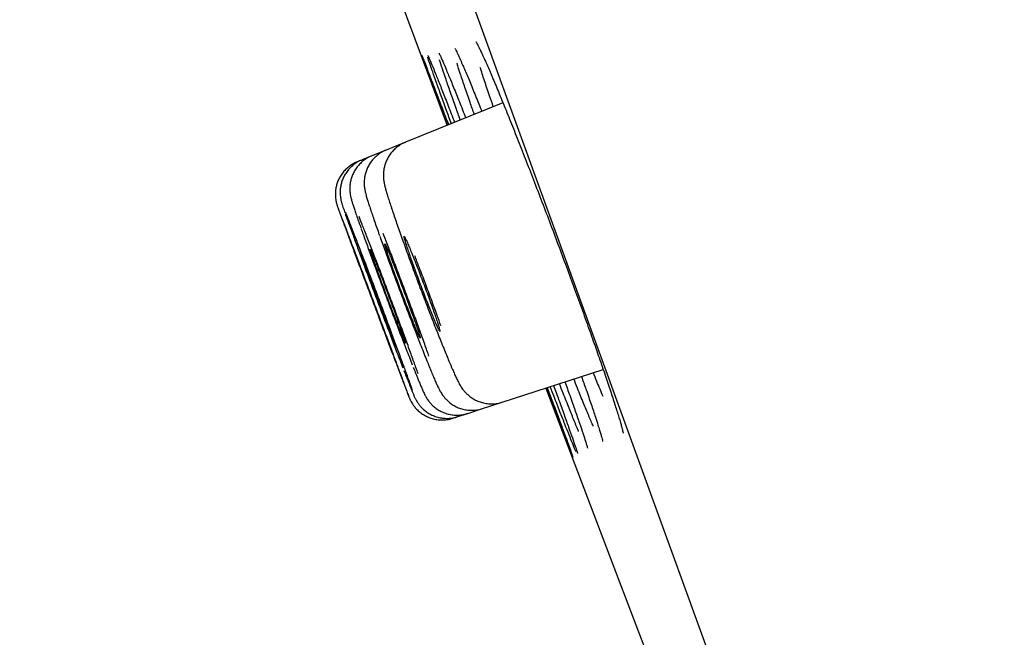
# Model space of a CAD drawing. Header units: millimetres. Extents: x 8 to 1091, y 12 to 2370.
# Tile 47 of 88: x 80 to 92, y 2236 to 2243. Entities that reach past the tile are written whole.
import ezdxf

# ---------------------------------------------------------------- set-up
doc = ezdxf.new("R2010")
doc.units = ezdxf.units.MM

msp = doc.modelspace()

# ---------------------------------------------------------------- linework, layer by layer
at = {"color": 7, "linetype": 'Continuous', "lineweight": 30}
for p, q in [((99.579, 2204.854), (64.265, 2301.877)), ((85.849, 2242.395), (84.738, 2241.946)), ((84.738, 2241.946), (84.519, 2241.857)), ((84.519, 2241.857), (84.354, 2241.791)), ((84.244, 2241.746), (84.189, 2241.724)), ((84.354, 2241.791), (84.244, 2241.746)), ((85.842, 2238.986), (86.991, 2239.359)), ((85.616, 2238.912), (85.842, 2238.986)), ((85.278, 2238.802), (85.334, 2238.821)), ((85.334, 2238.821), (85.447, 2238.857)), ((85.447, 2238.857), (85.616, 2238.912))]:
    msp.add_line(p, q, dxfattribs=at)
at = {"color": 7, "linetype": 'Continuous', "lineweight": 30, "flags": 128}
for points in [[(83.328, 2247.206), (84.476, 2244.113), (85.214, 2242.138)], [(84.995, 2242.932), (84.995, 2242.932), (84.996, 2242.929), (85.001, 2242.919), (85.001, 2242.919), (85.001, 2242.919)], [(86.339, 2239.147), (87.101, 2237.136), (88.259, 2234.099)]]:
    msp.add_lwpolyline(points, dxfattribs=at)
at = {"color": 7, "linetype": 'Continuous', "lineweight": 30}
msp.add_arc((-267.609, 2125.748), 395.3, 9.59857, 27.45536, dxfattribs=at)
for points, knots in [([(85.541, 2243.09), (85.542, 2243.09), (85.542, 2243.089), (85.547, 2243.08), (85.557, 2243.064), (85.57, 2243.038), (85.588, 2243.002), (85.609, 2242.956), (85.631, 2242.908), (85.647, 2242.872), (85.653, 2242.858)], [0, 0, 0, 0, 0.072988, 0.175242, 0.296234, 0.433061, 0.581149, 0.736199, 0.895135, 1, 1, 1, 1]), ([(85.12, 2242.96), (85.12, 2242.96), (85.12, 2242.96), (85.124, 2242.952), (85.132, 2242.936), (85.14, 2242.918), (85.147, 2242.903), (85.149, 2242.899)], [0, 0, 0, 0, 0.12596, 0.336228, 0.593302, 0.888681, 1, 1, 1, 1]), ([(85.301, 2243.015), (85.302, 2243.014), (85.302, 2243.014), (85.307, 2243.004), (85.316, 2242.988), (85.329, 2242.961), (85.344, 2242.928), (85.357, 2242.901), (85.362, 2242.889)], [0, 0, 0, 0, 0.105928, 0.251039, 0.424373, 0.620826, 0.832925, 1, 1, 1, 1]), ([(84.924, 2242.937), (84.925, 2242.934), (84.928, 2242.927), (84.946, 2242.883), (84.975, 2242.809), (85.014, 2242.706), (85.063, 2242.578), (85.122, 2242.424), (85.177, 2242.279), (85.216, 2242.179), (85.229, 2242.144)], [0, 0, 0, 0, 0.08771, 0.22744, 0.367173, 0.507352, 0.647085, 0.786826, 0.927013, 1, 1, 1, 1]), ([(85.216, 2242.139), (85.197, 2242.19), (85.154, 2242.306), (85.096, 2242.462), (85.042, 2242.61), (84.996, 2242.732), (84.961, 2242.829), (84.937, 2242.895), (84.925, 2242.93), (84.924, 2242.934), (84.924, 2242.934)], [0, 0, 0, 0, 0.1122838, 0.2555315, 0.3992359, 0.5424836, 0.685724, 0.8294212, 0.9726617, 1, 1, 1, 1]), ([(85.261, 2242.157), (85.243, 2242.208), (85.201, 2242.323), (85.144, 2242.479), (85.091, 2242.627), (85.047, 2242.751), (85.015, 2242.845), (84.996, 2242.899), (84.992, 2242.914), (84.992, 2242.915)], [0, 0, 0, 0, 0.131978, 0.302171, 0.472907, 0.643099, 0.813292, 0.984028, 1, 1, 1, 1]), ([(84.997, 2242.929), (85.001, 2242.92), (85.011, 2242.898), (85.039, 2242.83), (85.08, 2242.729), (85.131, 2242.601), (85.191, 2242.448), (85.247, 2242.304), (85.285, 2242.205), (85.298, 2242.172)], [0, 0, 0, 0, 0.1015008, 0.2645647, 0.4281486, 0.5912126, 0.7542932, 0.9178938, 1, 1, 1, 1]), ([(85.363, 2242.198), (85.346, 2242.247), (85.305, 2242.36), (85.251, 2242.515), (85.199, 2242.664), (85.158, 2242.785), (85.134, 2242.858), (85.127, 2242.882), (85.127, 2242.883)], [0, 0, 0, 0, 0.155486, 0.364439, 0.574058, 0.78301, 0.991984, 1, 1, 1, 1]), ([(85.145, 2242.908), (85.151, 2242.896), (85.167, 2242.86), (85.204, 2242.771), (85.256, 2242.646), (85.318, 2242.493), (85.374, 2242.352), (85.412, 2242.255), (85.425, 2242.223)], [0, 0, 0, 0, 0.107057, 0.306745, 0.505798, 0.704876, 0.904589, 1, 1, 1, 1]), ([(85.523, 2242.263), (85.506, 2242.309), (85.467, 2242.42), (85.415, 2242.574), (85.365, 2242.721), (85.336, 2242.811), (85.325, 2242.845), (85.325, 2242.845)], [0, 0, 0, 0, 0.189438, 0.457156, 0.725727, 0.993445, 1, 1, 1, 1]), ([(85.358, 2242.898), (85.367, 2242.878), (85.39, 2242.826), (85.439, 2242.713), (85.501, 2242.562), (85.558, 2242.422), (85.596, 2242.327), (85.608, 2242.297)], [0, 0, 0, 0, 0.153661, 0.398424, 0.643218, 0.888793, 1, 1, 1, 1]), ([(85.65, 2242.867), (85.659, 2242.845), (85.687, 2242.783), (85.743, 2242.652), (85.814, 2242.481), (85.893, 2242.288), (85.978, 2242.076), (86.068, 2241.85), (86.161, 2241.611), (86.257, 2241.362), (86.355, 2241.107), (86.452, 2240.849), (86.549, 2240.59), (86.643, 2240.336), (86.733, 2240.088), (86.819, 2239.849), (86.899, 2239.624), (86.973, 2239.413), (87.038, 2239.223), (87.087, 2239.075), (87.111, 2239.002), (87.119, 2238.976)], [0, 0, 0, 0, 0.0300401, 0.0853801, 0.1408967, 0.1962366, 0.2515622, 0.3070643, 0.3623897, 0.4176866, 0.47316, 0.5284568, 0.5837233, 0.6391662, 0.6944327, 0.7496806, 0.8051046, 0.8603526, 0.9156016, 0.9710267, 1, 1, 1, 1]), ([(85.739, 2242.35), (85.725, 2242.393), (85.688, 2242.5), (85.638, 2242.648), (85.603, 2242.755), (85.59, 2242.798), (85.59, 2242.798)], [0, 0, 0, 0, 0.24232, 0.618079, 0.995036, 1, 1, 1, 1]), ([(84.739, 2241.944), (84.732, 2241.942), (84.705, 2241.932), (84.665, 2241.908), (84.618, 2241.872), (84.58, 2241.832), (84.548, 2241.788), (84.524, 2241.743), (84.506, 2241.698), (84.495, 2241.655), (84.489, 2241.615), (84.486, 2241.579), (84.487, 2241.548), (84.489, 2241.521), (84.493, 2241.497), (84.497, 2241.473), (84.503, 2241.445), (84.513, 2241.409), (84.525, 2241.364), (84.542, 2241.309), (84.562, 2241.248), (84.585, 2241.179), (84.61, 2241.105), (84.637, 2241.026), (84.666, 2240.943), (84.697, 2240.856), (84.73, 2240.765), (84.764, 2240.67), (84.8, 2240.572), (84.828, 2240.494), (84.845, 2240.449), (84.849, 2240.438)], [0, 0, 0, 0, 0.01055, 0.038534, 0.065294, 0.090965, 0.11561, 0.139236, 0.161791, 0.183126, 0.202988, 0.221231, 0.238343, 0.255592, 0.274306, 0.296532, 0.325766, 0.37048, 0.425266, 0.477317, 0.532289, 0.584903, 0.636343, 0.686972, 0.736892, 0.78612, 0.834836, 0.884021, 0.93373, 0.983788, 1, 1, 1, 1]), ([(84.519, 2241.856), (84.514, 2241.854), (84.489, 2241.846), (84.45, 2241.822), (84.403, 2241.787), (84.364, 2241.747), (84.332, 2241.704), (84.307, 2241.659), (84.288, 2241.614), (84.276, 2241.57), (84.27, 2241.529), (84.267, 2241.492), (84.268, 2241.46), (84.27, 2241.434), (84.274, 2241.411), (84.278, 2241.39), (84.283, 2241.368), (84.29, 2241.338), (84.301, 2241.3), (84.317, 2241.251), (84.335, 2241.197), (84.355, 2241.136), (84.379, 2241.067), (84.405, 2240.992), (84.426, 2240.931), (84.44, 2240.892), (84.444, 2240.882)], [0, 0, 0, 0, 0.010809, 0.049456, 0.086385, 0.121788, 0.155756, 0.188306, 0.219378, 0.2488, 0.276215, 0.301144, 0.323665, 0.345104, 0.367587, 0.393071, 0.425212, 0.470734, 0.553123, 0.62503, 0.693862, 0.766362, 0.83713, 0.906834, 0.975655, 1, 1, 1, 1]), ([(84.19, 2241.723), (84.181, 2241.719), (84.153, 2241.709), (84.111, 2241.682), (84.065, 2241.646), (84.028, 2241.606), (83.997, 2241.562), (83.973, 2241.517), (83.956, 2241.472), (83.945, 2241.427), (83.94, 2241.385), (83.939, 2241.346), (83.941, 2241.311), (83.945, 2241.283), (83.95, 2241.262), (83.953, 2241.247), (83.957, 2241.236), (83.959, 2241.227), (83.962, 2241.219), (83.964, 2241.213), (83.966, 2241.208), (83.966, 2241.206)], [0, 0, 0, 0, 0.039985, 0.122258, 0.200903, 0.27627, 0.348511, 0.417632, 0.483516, 0.545918, 0.604439, 0.658431, 0.706698, 0.746782, 0.776986, 0.801657, 0.826369, 0.857271, 0.900656, 0.971302, 1, 1, 1, 1]), ([(84.245, 2241.745), (84.239, 2241.743), (84.215, 2241.735), (84.175, 2241.711), (84.129, 2241.676), (84.089, 2241.636), (84.057, 2241.593), (84.032, 2241.548), (84.014, 2241.503), (84.002, 2241.458), (83.995, 2241.416), (83.993, 2241.377), (83.995, 2241.344), (83.998, 2241.317), (84.002, 2241.296), (84.005, 2241.279), (84.009, 2241.265), (84.013, 2241.251), (84.018, 2241.233), (84.026, 2241.208), (84.036, 2241.179), (84.045, 2241.154), (84.048, 2241.145)], [0, 0, 0, 0, 0.016935, 0.078052, 0.136427, 0.192359, 0.245985, 0.29733, 0.346319, 0.392767, 0.436306, 0.476188, 0.51108, 0.540319, 0.566155, 0.592536, 0.62272, 0.661761, 0.718886, 0.822218, 0.932648, 1, 1, 1, 1]), ([(84.354, 2241.789), (84.343, 2241.785), (84.312, 2241.773), (84.269, 2241.744), (84.224, 2241.707), (84.188, 2241.666), (84.158, 2241.622), (84.135, 2241.577), (84.119, 2241.532), (84.109, 2241.489), (84.104, 2241.448), (84.103, 2241.412), (84.105, 2241.382), (84.108, 2241.358), (84.111, 2241.337), (84.115, 2241.319), (84.12, 2241.301), (84.126, 2241.278), (84.135, 2241.248), (84.148, 2241.208), (84.165, 2241.159), (84.18, 2241.114), (84.191, 2241.082), (84.194, 2241.073)], [0, 0, 0, 0, 0.031005, 0.080351, 0.127556, 0.172817, 0.216216, 0.257743, 0.297296, 0.334629, 0.369231, 0.400271, 0.427474, 0.452436, 0.478102, 0.50697, 0.543292, 0.594596, 0.683107, 0.77611, 0.864947, 0.958558, 1, 1, 1, 1]), ([(84.658, 2239.358), (84.674, 2239.317), (84.705, 2239.236), (84.74, 2239.144), (84.765, 2239.079), (84.779, 2239.043), (84.782, 2239.039), (84.772, 2239.065), (84.752, 2239.122), (84.721, 2239.207), (84.679, 2239.318), (84.629, 2239.452), (84.572, 2239.606), (84.509, 2239.774), (84.442, 2239.952), (84.374, 2240.135), (84.305, 2240.318), (84.238, 2240.496), (84.175, 2240.663), (84.117, 2240.815), (84.067, 2240.947), (84.025, 2241.057), (83.994, 2241.138), (83.974, 2241.189), (83.97, 2241.2), (83.968, 2241.204)], [0, 0, 0, 0, 0.044141, 0.088281, 0.132422, 0.176563, 0.220702, 0.264841, 0.308977, 0.353114, 0.397251, 0.441387, 0.485525, 0.529662, 0.573802, 0.617942, 0.662084, 0.706226, 0.75037, 0.794514, 0.838658, 0.882802, 0.926944, 0.971086, 1, 1, 1, 1]), ([(83.97, 2241.197), (83.973, 2241.188), (83.98, 2241.169), (84.004, 2241.104), (84.039, 2241.009), (84.083, 2240.889), (84.136, 2240.747), (84.196, 2240.588), (84.26, 2240.415), (84.328, 2240.234), (84.397, 2240.051), (84.465, 2239.869), (84.531, 2239.695), (84.584, 2239.553), (84.627, 2239.442), (84.648, 2239.386), (84.658, 2239.358)], [0, 0, 0, 0, 0.060376, 0.137081, 0.213783, 0.290486, 0.36719, 0.443893, 0.520601, 0.597308, 0.67402, 0.750731, 0.827446, 0.904162, 0.952081, 1, 1, 1, 1]), ([(84.052, 2241.136), (84.053, 2241.131), (84.062, 2241.104), (84.09, 2241.028), (84.133, 2240.909), (84.185, 2240.766), (84.244, 2240.606), (84.308, 2240.433), (84.376, 2240.252), (84.445, 2240.068), (84.514, 2239.886), (84.58, 2239.712), (84.634, 2239.57), (84.677, 2239.459), (84.698, 2239.403), (84.709, 2239.376)], [0, 0, 0, 0, 0.019381, 0.106552, 0.193723, 0.280889, 0.368055, 0.45522, 0.542386, 0.629557, 0.716729, 0.803909, 0.891089, 0.945544, 1, 1, 1, 1]), ([(84.819, 2239.117), (84.816, 2239.126), (84.807, 2239.152), (84.781, 2239.228), (84.741, 2239.338), (84.691, 2239.473), (84.635, 2239.627), (84.572, 2239.796), (84.506, 2239.974), (84.437, 2240.158), (84.368, 2240.341), (84.301, 2240.519), (84.237, 2240.686), (84.178, 2240.838), (84.127, 2240.97), (84.085, 2241.077), (84.066, 2241.126), (84.057, 2241.149)], [0, 0, 0, 0, 0.0358222, 0.1051987, 0.1745685, 0.2439384, 0.313305, 0.3826716, 0.4520397, 0.5214078, 0.5907815, 0.6601552, 0.7295362, 0.7989172, 0.8683039, 0.9376906, 1, 1, 1, 1]), ([(84.194, 2241.073), (84.198, 2241.061), (84.209, 2241.031), (84.222, 2240.995), (84.23, 2240.973)], [0, 0, 0, 0, 0.372288, 1, 1, 1, 1]), ([(84.882, 2239.309), (84.874, 2239.332), (84.853, 2239.391), (84.81, 2239.513), (84.754, 2239.667), (84.692, 2239.836), (84.625, 2240.016), (84.556, 2240.2), (84.487, 2240.384), (84.419, 2240.562), (84.354, 2240.73), (84.295, 2240.882), (84.246, 2241.008), (84.22, 2241.071), (84.209, 2241.1)], [0, 0, 0, 0, 0.056441, 0.143694, 0.230933, 0.318172, 0.405406, 0.49264, 0.57988, 0.667121, 0.754377, 0.841632, 0.928905, 1, 1, 1, 1]), ([(84.232, 2240.965), (84.234, 2240.959), (84.251, 2240.914), (84.289, 2240.806), (84.347, 2240.647), (84.411, 2240.473), (84.479, 2240.292), (84.548, 2240.107), (84.617, 2239.924), (84.684, 2239.75), (84.739, 2239.608), (84.783, 2239.496), (84.805, 2239.44), (84.816, 2239.412)], [0, 0, 0, 0, 0.0160021, 0.1223904, 0.2287787, 0.335157, 0.4415353, 0.5479174, 0.6542996, 0.7606975, 0.8670956, 0.9335478, 1, 1, 1, 1]), ([(84.447, 2240.872), (84.448, 2240.871), (84.465, 2240.822), (84.506, 2240.709), (84.569, 2240.536), (84.637, 2240.353), (84.707, 2240.168), (84.776, 2239.984), (84.844, 2239.808), (84.9, 2239.666), (84.944, 2239.553), (84.966, 2239.497), (84.978, 2239.469)], [0, 0, 0, 0, 0.002856, 0.123757, 0.24463, 0.365503, 0.486372, 0.607241, 0.728132, 0.849024, 0.924512, 1, 1, 1, 1]), ([(85.006, 2239.508), (84.999, 2239.529), (84.976, 2239.594), (84.929, 2239.726), (84.868, 2239.895), (84.801, 2240.075), (84.732, 2240.26), (84.662, 2240.445), (84.594, 2240.624), (84.533, 2240.781), (84.498, 2240.868), (84.483, 2240.906)], [0, 0, 0, 0, 0.058011, 0.179435, 0.300859, 0.422261, 0.543664, 0.665071, 0.786478, 0.907914, 1, 1, 1, 1]), ([(84.811, 2240.681), (84.802, 2240.704), (84.783, 2240.748), (84.761, 2240.801), (84.743, 2240.842), (84.73, 2240.868), (84.723, 2240.878), (84.721, 2240.873), (84.726, 2240.853), (84.736, 2240.818), (84.752, 2240.769), (84.772, 2240.708), (84.797, 2240.637), (84.825, 2240.556), (84.857, 2240.47), (84.89, 2240.379), (84.925, 2240.288), (84.959, 2240.197), (84.993, 2240.111), (85.024, 2240.031), (85.053, 2239.959), (85.079, 2239.898), (85.1, 2239.849), (85.116, 2239.814), (85.126, 2239.794), (85.131, 2239.79), (85.131, 2239.8), (85.124, 2239.826), (85.112, 2239.866), (85.094, 2239.92), (85.072, 2239.985), (85.046, 2240.06), (85.016, 2240.143), (84.984, 2240.232), (84.95, 2240.323), (84.915, 2240.414), (84.881, 2240.503), (84.845, 2240.595), (84.823, 2240.651), (84.811, 2240.681)], [0, 0, 0, 0, 0.026864, 0.053729, 0.080593, 0.107457, 0.134325, 0.161194, 0.188059, 0.214925, 0.24178, 0.268635, 0.295476, 0.322317, 0.349147, 0.375977, 0.402803, 0.42963, 0.456462, 0.483294, 0.510139, 0.536984, 0.563842, 0.590701, 0.617568, 0.644436, 0.671303, 0.698171, 0.72503, 0.751889, 0.778734, 0.80558, 0.832412, 0.859245, 0.886071, 0.912898, 0.939727, 0.966557, 1, 1, 1, 1]), ([(84.418, 2240.53), (84.41, 2240.553), (84.392, 2240.597), (84.371, 2240.651), (84.354, 2240.691), (84.342, 2240.718), (84.336, 2240.729), (84.335, 2240.726), (84.341, 2240.707), (84.352, 2240.673), (84.368, 2240.626), (84.389, 2240.567), (84.414, 2240.497), (84.443, 2240.418), (84.474, 2240.333), (84.507, 2240.244), (84.541, 2240.153), (84.575, 2240.064), (84.608, 2239.978), (84.639, 2239.898), (84.667, 2239.827), (84.691, 2239.766), (84.711, 2239.717), (84.726, 2239.681), (84.735, 2239.66), (84.739, 2239.654), (84.737, 2239.664), (84.73, 2239.688), (84.717, 2239.727), (84.699, 2239.779), (84.676, 2239.843), (84.65, 2239.916), (84.62, 2239.998), (84.588, 2240.085), (84.554, 2240.175), (84.52, 2240.265), (84.487, 2240.353), (84.452, 2240.445), (84.43, 2240.5), (84.418, 2240.53)], [0, 0, 0, 0, 0.026855, 0.05371, 0.080565, 0.107421, 0.134276, 0.161131, 0.187983, 0.214835, 0.241682, 0.268529, 0.295371, 0.322214, 0.349053, 0.375893, 0.402733, 0.429574, 0.456418, 0.483263, 0.510113, 0.536963, 0.563817, 0.590671, 0.617526, 0.644382, 0.671235, 0.698089, 0.724937, 0.751786, 0.77863, 0.805473, 0.832313, 0.859153, 0.885993, 0.912833, 0.939676, 0.966519, 1, 1, 1, 1]), ([(84.587, 2240.595), (84.578, 2240.618), (84.56, 2240.663), (84.538, 2240.716), (84.521, 2240.756), (84.508, 2240.782), (84.502, 2240.793), (84.501, 2240.789), (84.506, 2240.769), (84.516, 2240.735), (84.532, 2240.687), (84.553, 2240.627), (84.578, 2240.556), (84.606, 2240.477), (84.638, 2240.391), (84.671, 2240.301), (84.705, 2240.21), (84.739, 2240.12), (84.773, 2240.034), (84.804, 2239.954), (84.832, 2239.883), (84.857, 2239.822), (84.877, 2239.773), (84.893, 2239.738), (84.903, 2239.718), (84.907, 2239.712), (84.906, 2239.723), (84.899, 2239.748), (84.886, 2239.787), (84.869, 2239.84), (84.846, 2239.904), (84.82, 2239.979), (84.79, 2240.061), (84.758, 2240.148), (84.724, 2240.239), (84.69, 2240.33), (84.656, 2240.418), (84.621, 2240.51), (84.599, 2240.565), (84.587, 2240.595)], [0, 0, 0, 0, 0.026859, 0.053719, 0.080578, 0.107437, 0.134299, 0.16116, 0.188018, 0.214876, 0.241726, 0.268576, 0.295418, 0.322259, 0.349094, 0.375929, 0.402763, 0.429598, 0.456437, 0.483276, 0.510124, 0.536972, 0.563829, 0.590685, 0.617546, 0.644407, 0.671266, 0.698126, 0.724979, 0.751832, 0.778676, 0.80552, 0.832356, 0.859193, 0.886027, 0.912861, 0.939698, 0.966535, 1, 1, 1, 1]), ([(84.246, 2240.467), (84.237, 2240.489), (84.22, 2240.534), (84.2, 2240.587), (84.185, 2240.628), (84.175, 2240.653), (84.17, 2240.665), (84.171, 2240.663), (84.171, 2240.662)], [0, 0, 0, 0, 0.18964, 0.379279, 0.568919, 0.758559, 0.948191, 1, 1, 1, 1]), ([(84.172, 2240.66), (84.173, 2240.654), (84.177, 2240.644), (84.19, 2240.61), (84.207, 2240.564), (84.229, 2240.505), (84.255, 2240.435), (84.284, 2240.357), (84.315, 2240.272), (84.349, 2240.183), (84.383, 2240.093), (84.416, 2240.004), (84.448, 2239.919), (84.478, 2239.84), (84.505, 2239.769), (84.528, 2239.708), (84.547, 2239.659), (84.561, 2239.623), (84.565, 2239.611), (84.568, 2239.605)], [0, 0, 0, 0, 0.05882, 0.117639, 0.176458, 0.235276, 0.294095, 0.352915, 0.411736, 0.470558, 0.529384, 0.588209, 0.647037, 0.705865, 0.764694, 0.823522, 0.882349, 0.941176, 1, 1, 1, 1]), ([(84.304, 2240.489), (84.296, 2240.511), (84.278, 2240.556), (84.258, 2240.609), (84.241, 2240.649), (84.231, 2240.675), (84.226, 2240.686), (84.226, 2240.684), (84.226, 2240.683)], [0, 0, 0, 0, 0.189493, 0.378987, 0.56848, 0.757974, 0.947461, 1, 1, 1, 1]), ([(84.226, 2240.681), (84.228, 2240.675), (84.231, 2240.665), (84.243, 2240.631), (84.26, 2240.584), (84.281, 2240.525), (84.307, 2240.455), (84.336, 2240.376), (84.367, 2240.292), (84.4, 2240.203), (84.434, 2240.113), (84.468, 2240.023), (84.5, 2239.938), (84.531, 2239.858), (84.558, 2239.787), (84.582, 2239.726), (84.601, 2239.678), (84.616, 2239.642), (84.621, 2239.63), (84.623, 2239.624)], [0, 0, 0, 0, 0.058825, 0.117651, 0.17647, 0.235289, 0.294104, 0.35292, 0.411735, 0.470551, 0.52937, 0.588189, 0.647014, 0.70584, 0.76467, 0.823501, 0.882335, 0.941168, 1, 1, 1, 1]), ([(85.142, 2239.857), (85.128, 2239.895), (85.094, 2239.989), (85.034, 2240.153), (84.965, 2240.339), (84.901, 2240.508), (84.861, 2240.61), (84.845, 2240.653)], [0, 0, 0, 0, 0.1553188, 0.3826105, 0.6099024, 0.8371868, 1, 1, 1, 1]), ([(84.626, 2239.619), (84.626, 2239.619), (84.627, 2239.617), (84.624, 2239.627), (84.617, 2239.65), (84.603, 2239.689), (84.585, 2239.74), (84.561, 2239.804), (84.535, 2239.877), (84.505, 2239.958), (84.472, 2240.045), (84.439, 2240.134), (84.405, 2240.225), (84.372, 2240.312), (84.337, 2240.404), (84.316, 2240.458), (84.304, 2240.489)], [0, 0, 0, 0, 0.007523, 0.08245, 0.157377, 0.232296, 0.307215, 0.382128, 0.457041, 0.531952, 0.606863, 0.681778, 0.756693, 0.831615, 0.906537, 1, 1, 1, 1]), ([(84.57, 2239.6), (84.57, 2239.6), (84.571, 2239.597), (84.568, 2239.607), (84.56, 2239.63), (84.545, 2239.669), (84.526, 2239.72), (84.503, 2239.783), (84.475, 2239.856), (84.445, 2239.937), (84.413, 2240.024), (84.379, 2240.113), (84.345, 2240.203), (84.312, 2240.291), (84.278, 2240.382), (84.257, 2240.437), (84.246, 2240.467)], [0, 0, 0, 0, 0.007717, 0.082618, 0.157519, 0.232418, 0.307316, 0.382215, 0.457113, 0.532015, 0.606916, 0.681822, 0.756728, 0.831637, 0.906547, 1, 1, 1, 1]), ([(84.849, 2240.438), (84.858, 2240.415), (84.879, 2240.358), (84.913, 2240.267), (84.952, 2240.166), (84.989, 2240.067), (85.026, 2239.972), (85.062, 2239.879), (85.098, 2239.788), (85.133, 2239.701), (85.166, 2239.618), (85.197, 2239.541), (85.227, 2239.469), (85.25, 2239.414), (85.263, 2239.384), (85.268, 2239.373)], [0, 0, 0, 0, 0.055802, 0.137921, 0.219376, 0.299898, 0.379327, 0.459487, 0.540593, 0.622495, 0.705011, 0.787959, 0.871221, 0.95482, 1, 1, 1, 1]), ([(84.827, 2239.382), (84.831, 2239.374), (84.843, 2239.342), (84.861, 2239.299), (84.874, 2239.266), (84.879, 2239.253)], [0, 0, 0, 0, 0.163282, 0.651994, 1, 1, 1, 1]), ([(84.979, 2239.467), (84.982, 2239.459), (84.995, 2239.425), (85.016, 2239.375), (85.034, 2239.33), (85.044, 2239.307), (85.046, 2239.303)], [0, 0, 0, 0, 0.128474, 0.528246, 0.907616, 1, 1, 1, 1]), ([(85.268, 2239.373), (85.272, 2239.364), (85.284, 2239.335), (85.303, 2239.292), (85.326, 2239.245), (85.344, 2239.209), (85.36, 2239.179), (85.373, 2239.158), (85.388, 2239.136), (85.407, 2239.112), (85.432, 2239.085), (85.464, 2239.056), (85.503, 2239.028), (85.549, 2239.002), (85.601, 2238.983), (85.656, 2238.97), (85.714, 2238.965), (85.772, 2238.969), (85.815, 2238.977), (85.837, 2238.985), (85.841, 2238.987)], [0, 0, 0, 0, 0.0507981, 0.152932, 0.2594797, 0.3802323, 0.4364992, 0.4786729, 0.5172433, 0.5544139, 0.5919801, 0.6332428, 0.6789355, 0.7275865, 0.7781025, 0.829879, 0.882453, 0.9355049, 0.9888256, 1, 1, 1, 1]), ([(84.721, 2239.345), (84.729, 2239.323), (84.747, 2239.278), (84.762, 2239.241), (84.769, 2239.222)], [0, 0, 0, 0, 0.5024995, 1, 1, 1, 1]), ([(84.879, 2239.253), (84.883, 2239.243), (84.894, 2239.216), (84.911, 2239.176), (84.929, 2239.134), (84.943, 2239.103), (84.954, 2239.078), (84.964, 2239.06), (84.974, 2239.041), (84.986, 2239.022), (85.002, 2238.999), (85.023, 2238.972), (85.052, 2238.943), (85.089, 2238.912), (85.133, 2238.885), (85.183, 2238.862), (85.237, 2238.846), (85.294, 2238.838), (85.352, 2238.838), (85.404, 2238.845), (85.434, 2238.855), (85.447, 2238.859)], [0, 0, 0, 0, 0.04875, 0.144423, 0.24261, 0.347617, 0.412004, 0.463059, 0.495054, 0.52515, 0.554785, 0.587177, 0.625522, 0.66871, 0.714644, 0.762792, 0.81252, 0.863246, 0.914576, 0.966257, 1, 1, 1, 1]), ([(85.046, 2239.303), (85.05, 2239.294), (85.061, 2239.266), (85.079, 2239.224), (85.099, 2239.18), (85.116, 2239.144), (85.131, 2239.115), (85.146, 2239.09), (85.16, 2239.068), (85.177, 2239.045), (85.201, 2239.018), (85.232, 2238.988), (85.27, 2238.959), (85.315, 2238.933), (85.366, 2238.912), (85.421, 2238.898), (85.479, 2238.892), (85.537, 2238.895), (85.584, 2238.902), (85.609, 2238.911), (85.616, 2238.914)], [0, 0, 0, 0, 0.049904, 0.149081, 0.251725, 0.364737, 0.445648, 0.487224, 0.521599, 0.5553, 0.590437, 0.630446, 0.675217, 0.722849, 0.772441, 0.823408, 0.875246, 0.927609, 0.980272, 1, 1, 1, 1]), ([(86.744, 2239.279), (86.761, 2239.229), (86.802, 2239.114), (86.855, 2238.96), (86.901, 2238.822), (86.923, 2238.753), (86.932, 2238.724)], [0, 0, 0, 0, 0.218121, 0.503401, 0.787775, 1, 1, 1, 1]), ([(86.99, 2239.052), (86.967, 2239.107), (86.932, 2239.19), (86.892, 2239.289), (86.878, 2239.322)], [0, 0, 0, 0, 0.657076, 1, 1, 1, 1]), ([(84.769, 2239.222), (84.773, 2239.213), (84.781, 2239.192), (84.787, 2239.176), (84.791, 2239.166)], [0, 0, 0, 0, 0.454599, 1, 1, 1, 1]), ([(84.791, 2239.166), (84.793, 2239.16), (84.802, 2239.138), (84.815, 2239.108), (84.829, 2239.073), (84.839, 2239.051), (84.848, 2239.031), (84.855, 2239.017), (84.864, 2239.001), (84.877, 2238.98), (84.896, 2238.954), (84.921, 2238.924), (84.954, 2238.893), (84.994, 2238.864), (85.04, 2238.838), (85.092, 2238.818), (85.147, 2238.805), (85.205, 2238.8), (85.264, 2238.804), (85.307, 2238.812), (85.33, 2238.82), (85.334, 2238.822)], [0, 0, 0, 0, 0.03895, 0.143074, 0.251544, 0.372065, 0.411615, 0.441976, 0.469766, 0.497162, 0.528635, 0.567896, 0.612392, 0.659992, 0.710833, 0.764015, 0.818671, 0.874222, 0.930307, 0.986694, 1, 1, 1, 1]), ([(86.452, 2238.858), (86.431, 2238.914), (86.397, 2239.003), (86.357, 2239.108), (86.342, 2239.148)], [0, 0, 0, 0, 0.624548, 1, 1, 1, 1]), ([(86.354, 2239.152), (86.375, 2239.097), (86.419, 2238.977), (86.479, 2238.818), (86.533, 2238.671), (86.577, 2238.551), (86.612, 2238.456), (86.635, 2238.391), (86.647, 2238.357), (86.648, 2238.354), (86.648, 2238.354)], [0, 0, 0, 0, 0.12098, 0.262507, 0.403584, 0.544653, 0.686171, 0.82724, 0.968305, 1, 1, 1, 1]), ([(86.499, 2238.877), (86.477, 2238.932), (86.443, 2239.02), (86.402, 2239.124), (86.388, 2239.163)], [0, 0, 0, 0, 0.630296, 1, 1, 1, 1]), ([(86.426, 2239.175), (86.445, 2239.121), (86.489, 2239.002), (86.546, 2238.843), (86.599, 2238.696), (86.642, 2238.575), (86.674, 2238.482), (86.687, 2238.443), (86.693, 2238.424)], [0, 0, 0, 0, 0.1471079, 0.3218592, 0.4960551, 0.6702468, 0.844994, 1, 1, 1, 1]), ([(86.604, 2238.916), (86.582, 2238.971), (86.547, 2239.057), (86.507, 2239.16), (86.492, 2239.197)], [0, 0, 0, 0, 0.6384, 1, 1, 1, 1]), ([(86.556, 2239.218), (86.574, 2239.165), (86.616, 2239.048), (86.671, 2238.891), (86.722, 2238.744), (86.763, 2238.625), (86.781, 2238.567), (86.79, 2238.54)], [0, 0, 0, 0, 0.171485, 0.384302, 0.596443, 0.808596, 1, 1, 1, 1]), ([(86.768, 2238.974), (86.745, 2239.029), (86.71, 2239.114), (86.67, 2239.215), (86.656, 2239.25)], [0, 0, 0, 0, 0.6471113, 1, 1, 1, 1]), ([(84.781, 2239.038), (84.782, 2239.037), (84.783, 2239.034), (84.785, 2239.028), (84.79, 2239.018), (84.796, 2239.005), (84.805, 2238.988), (84.818, 2238.965), (84.838, 2238.937), (84.866, 2238.904), (84.902, 2238.872), (84.943, 2238.842), (84.99, 2238.818), (85.042, 2238.798), (85.097, 2238.786), (85.155, 2238.782), (85.214, 2238.787), (85.255, 2238.794), (85.275, 2238.803), (85.278, 2238.803)], [0, 0, 0, 0, 0.022928, 0.08154, 0.12563, 0.153892, 0.183667, 0.222311, 0.27367, 0.338845, 0.413717, 0.485317, 0.563922, 0.646056, 0.73037, 0.81599, 0.902386, 0.989218, 1, 1, 1, 1]), ([(86.711, 2238.652), (86.711, 2238.653), (86.697, 2238.686), (86.662, 2238.772), (86.623, 2238.868), (86.604, 2238.916)], [0, 0, 0, 0, 0.014985, 0.507492, 1, 1, 1, 1]), ([(86.877, 2238.714), (86.877, 2238.714), (86.863, 2238.746), (86.827, 2238.831), (86.788, 2238.926), (86.768, 2238.974)], [0, 0, 0, 0, 0.003897, 0.501948, 1, 1, 1, 1]), ([(87.116, 2238.985), (87.124, 2238.961), (87.14, 2238.91), (87.161, 2238.843), (87.18, 2238.782), (87.195, 2238.73), (87.206, 2238.689), (87.213, 2238.659), (87.217, 2238.641), (87.219, 2238.633), (87.218, 2238.633), (87.218, 2238.633)], [0, 0, 0, 0, 0.1224428, 0.2586382, 0.3929309, 0.5245565, 0.6523918, 0.7769813, 0.8784215, 0.964661, 1, 1, 1, 1]), ([(86.646, 2238.357), (86.644, 2238.359), (86.641, 2238.367), (86.624, 2238.411), (86.594, 2238.487), (86.555, 2238.589), (86.508, 2238.711), (86.47, 2238.809), (86.452, 2238.858)], [0, 0, 0, 0, 0.089619, 0.276271, 0.463517, 0.650169, 0.825084, 1, 1, 1, 1]), ([(86.682, 2238.421), (86.68, 2238.426), (86.671, 2238.445), (86.645, 2238.508), (86.605, 2238.608), (86.556, 2238.731), (86.518, 2238.828), (86.499, 2238.877)], [0, 0, 0, 0, 0.070174, 0.310723, 0.550506, 0.775253, 1, 1, 1, 1]), ([(86.929, 2238.733), (86.933, 2238.72), (86.944, 2238.687), (86.958, 2238.642), (86.97, 2238.599), (86.979, 2238.567), (86.984, 2238.548), (86.986, 2238.537), (86.986, 2238.537), (86.986, 2238.537)], [0, 0, 0, 0, 0.112211, 0.297076, 0.477411, 0.653568, 0.800914, 0.927032, 1, 1, 1, 1]), ([(86.787, 2238.55), (86.788, 2238.547), (86.793, 2238.529), (86.801, 2238.505), (86.808, 2238.48), (86.812, 2238.466), (86.813, 2238.46), (86.813, 2238.461), (86.813, 2238.461)], [0, 0, 0, 0, 0.0539935, 0.3333442, 0.5791135, 0.7972991, 0.9720156, 1, 1, 1, 1]), ([(86.689, 2238.434), (86.691, 2238.43), (86.695, 2238.417), (86.698, 2238.408), (86.699, 2238.402), (86.699, 2238.403), (86.699, 2238.403)], [0, 0, 0, 0, 0.250319, 0.653105, 0.961268, 1, 1, 1, 1])]:
    msp.add_open_spline(points, degree=3, knots=knots, dxfattribs=at)

doc.saveas('drawing.dxf')
